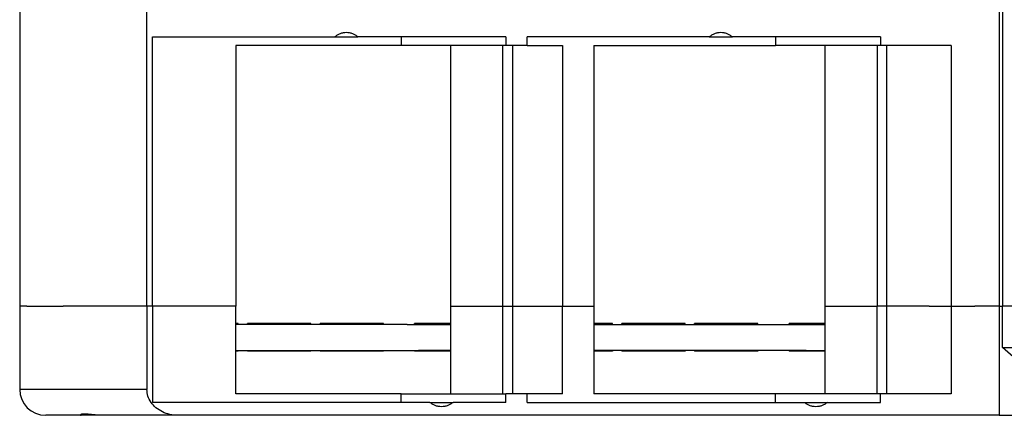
# Model space of a CAD drawing. Header units: inches. Extents: x -1176 to -691, y -1050 to -724.
# Tile 10 of 12: x -804 to -747, y -920 to -898. Entities that reach past the tile are written whole.
import ezdxf

# ---------------------------------------------------------------- set-up
doc = ezdxf.new("R2010")
doc.units = ezdxf.units.IN
doc.linetypes.add('DOT_CENTER', pattern=[14, 12, -1, 0, -1])
doc.layers.add('1', color=7, linetype='Continuous')

# ---------------------------------------------------------------- blocks, each defined once
blk = doc.blocks.new('ME_MAX_LP-MSTBO_2-2__00286672__13', base_point=(-791.728, -916.8))
at = {"color": 7, "linetype": 'Continuous'}
for p, q in [((-791.6, -915.25), (-791.728, -915.25)), ((-791.063, -915.25), (-791.6, -915.25)), ((-789.863, -915.2), (-791.063, -915.2)), ((-791.063, -915.25), (-791.063, -915.2)), ((-789.807, -915.25), (-791.063, -915.25)), ((-789.807, -915.2), (-789.863, -915.2)), ((-788.663, -915.2), (-789.807, -915.2)), ((-789.751, -915.25), (-789.807, -915.25)), ((-787.407, -915.25), (-788.091, -915.25)), ((-786.87, -915.25), (-787.407, -915.25)), ((-786.87, -915.25), (-786.87, -915.2)), ((-785.67, -915.2), (-786.87, -915.2)), ((-785.613, -915.25), (-786.87, -915.25)), ((-785.613, -915.2), (-785.67, -915.2)), ((-784.47, -915.2), (-785.613, -915.2)), ((-785.2, -915.25), (-785.613, -915.25)), ((-784.47, -915.25), (-785.2, -915.25)), ((-783.213, -915.25), (-784.47, -915.25)), ((-781.845, -915.25), (-783.213, -915.25)), ((-781.845, -915.25), (-781.42, -915.25)), ((-781.42, -915.25), (-781.192, -915.25)), ((-781.192, -915.25), (-779.343, -915.25)), ((-771.088, -915.25), (-770, -915.25)), ((-770, -915.25), (-769.463, -915.25)), ((-769.463, -915.25), (-769.463, -915.2)), ((-768.263, -915.2), (-769.463, -915.2)), ((-769.463, -915.25), (-768.207, -915.25)), ((-768.207, -915.2), (-768.263, -915.2)), ((-767.063, -915.2), (-768.207, -915.2)), ((-768.207, -915.25), (-768.151, -915.25)), ((-766.491, -915.25), (-765.807, -915.25)), ((-765.807, -915.25), (-765.27, -915.25)), ((-765.27, -915.25), (-765.27, -915.2)), ((-764.07, -915.2), (-765.27, -915.2)), ((-765.27, -915.25), (-764.013, -915.25)), ((-764.013, -915.2), (-764.07, -915.2)), ((-762.87, -915.2), (-764.013, -915.2)), ((-764.013, -915.25), (-763.6, -915.25)), ((-763.6, -915.25), (-762.87, -915.25)), ((-762.87, -915.25), (-761.613, -915.25)), ((-761.613, -915.25), (-759.82, -915.25)), ((-759.82, -915.25), (-758.828, -915.25)), ((-758.828, -915.25), (-757.76, -915.25)), ((-791.728, -916.75), (-791.6, -916.75)), ((-791.6, -916.75), (-791.063, -916.75)), ((-791.063, -916.75), (-789.807, -916.75)), ((-791.063, -916.75), (-791.063, -916.8)), ((-789.807, -916.75), (-789.751, -916.75)), ((-788.091, -916.75), (-787.407, -916.75)), ((-787.407, -916.75), (-786.87, -916.75)), ((-786.87, -916.75), (-786.87, -916.8)), ((-786.87, -916.75), (-785.613, -916.75)), ((-785.613, -916.75), (-785.2, -916.75)), ((-785.2, -916.75), (-784.47, -916.75)), ((-784.47, -916.75), (-783.213, -916.75)), ((-783.213, -916.75), (-781.845, -916.75)), ((-781.845, -916.75), (-781.42, -916.75)), ((-781.42, -916.75), (-781.192, -916.75)), ((-779.343, -916.75), (-781.192, -916.75)), ((-770, -916.75), (-771.088, -916.75)), ((-769.463, -916.75), (-770, -916.75)), ((-769.463, -916.75), (-769.463, -916.8)), ((-768.207, -916.75), (-769.463, -916.75)), ((-768.151, -916.75), (-768.207, -916.75)), ((-765.807, -916.75), (-766.491, -916.75)), ((-765.27, -916.75), (-765.807, -916.75)), ((-765.27, -916.75), (-765.27, -916.8)), ((-764.013, -916.75), (-765.27, -916.75)), ((-763.6, -916.75), (-764.013, -916.75)), ((-762.87, -916.75), (-763.6, -916.75)), ((-761.613, -916.75), (-762.87, -916.75)), ((-759.82, -916.75), (-761.613, -916.75)), ((-758.828, -916.75), (-759.82, -916.75)), ((-758.828, -916.75), (-757.76, -916.75)), ((-789.807, -916.8), (-791.063, -916.8)), ((-789.363, -916.8), (-789.807, -916.8)), ((-788.663, -916.8), (-789.363, -916.8)), ((-785.613, -916.8), (-786.87, -916.8)), ((-784.47, -916.8), (-785.613, -916.8)), ((-768.207, -916.8), (-769.463, -916.8)), ((-767.763, -916.8), (-768.207, -916.8)), ((-767.063, -916.8), (-767.763, -916.8)), ((-764.013, -916.8), (-765.27, -916.8)), ((-762.87, -916.8), (-764.013, -916.8))]:
    blk.add_line(p, q, dxfattribs=at)
blk = doc.blocks.new('ME_MAX_LP-MKDSO_2-2__00268395__14', base_point=(-791.728, -916.8))
at = {"color": 7, "linetype": 'Continuous'}
for p, q in [((-791.6, -915.2), (-791.728, -915.2)), ((-791.6, -915.25), (-791.728, -915.25)), ((-791.6, -915.25), (-791.6, -915.2)), ((-791.063, -915.25), (-791.6, -915.25)), ((-789.807, -915.25), (-791.063, -915.25)), ((-788.663, -915.2), (-789.807, -915.2)), ((-789.807, -915.25), (-789.807, -915.2)), ((-789.751, -915.25), (-789.807, -915.25)), ((-788.091, -915.25), (-789.751, -915.25)), ((-788.607, -915.2), (-788.663, -915.2)), ((-787.407, -915.2), (-788.607, -915.2)), ((-787.407, -915.25), (-788.091, -915.25)), ((-787.407, -915.25), (-787.407, -915.2)), ((-786.87, -915.25), (-787.407, -915.25)), ((-785.613, -915.25), (-786.87, -915.25)), ((-784.47, -915.2), (-785.613, -915.2)), ((-785.613, -915.25), (-785.613, -915.2)), ((-785.2, -915.25), (-785.613, -915.25)), ((-784.47, -915.25), (-785.2, -915.25)), ((-784.413, -915.2), (-784.47, -915.2)), ((-783.213, -915.25), (-784.47, -915.25)), ((-783.213, -915.2), (-784.413, -915.2)), ((-783.213, -915.25), (-783.213, -915.2)), ((-781.845, -915.25), (-783.213, -915.25)), ((-781.845, -915.25), (-781.42, -915.25)), ((-781.42, -915.25), (-781.42, -915.2)), ((-780.22, -915.2), (-781.42, -915.2)), ((-781.42, -915.25), (-781.192, -915.25)), ((-781.192, -915.25), (-779.343, -915.25)), ((-779.343, -915.2), (-780.22, -915.2)), ((-770, -915.2), (-771.088, -915.2)), ((-771.088, -915.25), (-770, -915.25)), ((-770, -915.25), (-770, -915.2)), ((-770, -915.25), (-769.463, -915.25)), ((-769.463, -915.25), (-768.207, -915.25)), ((-768.207, -915.25), (-768.207, -915.2)), ((-767.063, -915.2), (-768.207, -915.2)), ((-768.207, -915.25), (-768.151, -915.25)), ((-768.151, -915.25), (-766.491, -915.25)), ((-767.007, -915.2), (-767.063, -915.2)), ((-765.807, -915.2), (-767.007, -915.2)), ((-766.491, -915.25), (-765.807, -915.25)), ((-765.807, -915.25), (-765.807, -915.2)), ((-765.807, -915.25), (-765.27, -915.25)), ((-765.27, -915.25), (-764.013, -915.25)), ((-762.87, -915.2), (-764.013, -915.2)), ((-764.013, -915.25), (-764.013, -915.2)), ((-764.013, -915.25), (-763.6, -915.25)), ((-763.6, -915.25), (-762.87, -915.25)), ((-762.813, -915.2), (-762.87, -915.2)), ((-762.87, -915.25), (-761.613, -915.25)), ((-761.613, -915.2), (-762.813, -915.2)), ((-761.613, -915.25), (-761.613, -915.2)), ((-761.613, -915.25), (-759.82, -915.25)), ((-758.62, -915.2), (-759.82, -915.2)), ((-759.82, -915.25), (-759.82, -915.2)), ((-759.82, -915.25), (-758.828, -915.25)), ((-758.828, -915.25), (-757.76, -915.25)), ((-757.76, -915.2), (-758.62, -915.2)), ((-791.728, -916.75), (-791.6, -916.75)), ((-791.6, -916.75), (-791.063, -916.75)), ((-791.6, -916.75), (-791.6, -916.8)), ((-791.063, -916.75), (-789.807, -916.75)), ((-789.807, -916.75), (-789.751, -916.75)), ((-789.807, -916.75), (-789.807, -916.8)), ((-789.751, -916.75), (-788.091, -916.75)), ((-788.091, -916.75), (-787.407, -916.75)), ((-787.407, -916.75), (-787.407, -916.8)), ((-787.407, -916.75), (-786.87, -916.75)), ((-786.87, -916.75), (-785.613, -916.75)), ((-785.613, -916.75), (-785.613, -916.8)), ((-785.613, -916.75), (-785.2, -916.75)), ((-785.2, -916.75), (-784.47, -916.75)), ((-784.47, -916.75), (-783.213, -916.75)), ((-783.213, -916.75), (-783.213, -916.8)), ((-783.213, -916.75), (-781.845, -916.75)), ((-781.845, -916.75), (-781.42, -916.75)), ((-781.42, -916.75), (-781.42, -916.8)), ((-781.42, -916.75), (-781.192, -916.75)), ((-779.343, -916.75), (-781.192, -916.75)), ((-770, -916.75), (-771.088, -916.75)), ((-769.463, -916.75), (-770, -916.75)), ((-770, -916.75), (-770, -916.8)), ((-768.207, -916.75), (-769.463, -916.75)), ((-768.207, -916.75), (-768.207, -916.8)), ((-768.151, -916.75), (-768.207, -916.75)), ((-766.491, -916.75), (-768.151, -916.75)), ((-765.807, -916.75), (-766.491, -916.75)), ((-765.27, -916.75), (-765.807, -916.75)), ((-765.807, -916.75), (-765.807, -916.8)), ((-764.013, -916.75), (-765.27, -916.75)), ((-763.6, -916.75), (-764.013, -916.75)), ((-764.013, -916.75), (-764.013, -916.8)), ((-762.87, -916.75), (-763.6, -916.75)), ((-761.613, -916.75), (-762.87, -916.75)), ((-761.613, -916.75), (-761.613, -916.8)), ((-759.82, -916.75), (-761.613, -916.75)), ((-758.828, -916.75), (-759.82, -916.75)), ((-759.82, -916.75), (-759.82, -916.8)), ((-758.828, -916.75), (-757.76, -916.75)), ((-791.6, -916.8), (-791.728, -916.8)), ((-789.363, -916.8), (-789.807, -916.8)), ((-788.663, -916.8), (-789.363, -916.8)), ((-787.407, -916.8), (-788.663, -916.8)), ((-784.47, -916.8), (-785.613, -916.8)), ((-783.213, -916.8), (-784.47, -916.8)), ((-779.343, -916.8), (-781.42, -916.8)), ((-770, -916.8), (-771.088, -916.8)), ((-767.763, -916.8), (-768.207, -916.8)), ((-767.063, -916.8), (-767.763, -916.8)), ((-765.807, -916.8), (-767.063, -916.8)), ((-762.87, -916.8), (-764.013, -916.8)), ((-761.613, -916.8), (-762.87, -916.8)), ((-757.76, -916.8), (-759.82, -916.8))]:
    blk.add_line(p, q, dxfattribs=at)
at = {"layer": '1', "color": 2, "linetype": 'DOT_CENTER'}
for p, q in [((-788.607, -915.25), (-788.607, -915.2)), ((-784.413, -915.25), (-784.413, -915.2)), ((-767.007, -915.25), (-767.007, -915.2)), ((-762.813, -915.25), (-762.813, -915.2)), ((-788.607, -916.75), (-788.607, -916.8)), ((-784.413, -916.75), (-784.413, -916.8)), ((-767.007, -916.75), (-767.007, -916.8)), ((-762.813, -916.75), (-762.813, -916.8))]:
    blk.add_line(p, q, dxfattribs=at)
blk = doc.blocks.new('ME_MAX_67_5_DKL_H_Select__00571962__19', base_point=(-804.2, -920.5))
at = {"color": 7, "linetype": 'Continuous'}
for p, q in [((-802.7, -852.7), (-800.658, -852.7)), ((-800.658, -852.7), (-799.473, -852.7)), ((-799.473, -852.7), (-798.7, -852.7)), ((-804.2, -854.3), (-804.2, -854.2)), ((-804.2, -854.35), (-804.2, -854.3)), ((-804.2, -918.85), (-804.2, -918.9)), ((-804.2, -918.9), (-804.2, -919)), ((-800.658, -920.5), (-802.7, -920.5)), ((-799.473, -920.5), (-800.658, -920.5)), ((-798.7, -920.5), (-799.473, -920.5))]:
    blk.add_line(p, q, dxfattribs=at)
for centre, start, end in [((-802.7, -854.2), 90, 180), ((-802.7, -919), 180, 270)]:
    blk.add_arc(centre, 1.5, start, end, dxfattribs=at)
blk = doc.blocks.new('ME_MAX_GEH-L_G_2-2_H_Select__23', base_point=(-804.2, -920.5))
at = {"color": 7, "linetype": 'Continuous'}
for p, q in [((-803.79, -914.2), (-804.2, -914.2)), ((-804.2, -914.2), (-804.2, -918.85)), ((-803.79, -914.2), (-801.7, -914.2)), ((-800.65, -914.2), (-801.7, -914.2)), ((-799.65, -914.2), (-800.65, -914.2)), ((-799.096, -914.2), (-799.65, -914.2)), ((-796.888, -914.2), (-799.096, -914.2)), ((-796.862, -914.2), (-796.888, -914.2)), ((-796.862, -914.2), (-796.862, -919)), ((-796.531, -914.2), (-796.862, -914.2)), ((-796.531, -914.2), (-796.531, -919.75)), ((-795.676, -914.2), (-796.531, -914.2)), ((-793.224, -914.2), (-795.676, -914.2)), ((-792.871, -914.2), (-793.224, -914.2)), ((-792.57, -914.2), (-792.871, -914.2)), ((-792.218, -914.2), (-792.57, -914.2)), ((-791.728, -914.2), (-792.218, -914.2)), ((-791.728, -919.25), (-791.728, -914.2)), ((-779.343, -914.2), (-779.343, -919.25)), ((-779.343, -914.2), (-777.542, -914.2)), ((-777.542, -914.2), (-776.322, -914.2)), ((-776.322, -919.25), (-776.322, -914.2)), ((-776.322, -914.2), (-775.777, -914.2)), ((-775.777, -914.2), (-775.777, -919.25)), ((-775.777, -914.2), (-775.525, -914.2)), ((-775.525, -914.2), (-774.98, -914.2)), ((-774.98, -914.2), (-772.892, -914.2)), ((-772.892, -914.2), (-771.088, -914.2)), ((-772.892, -919.25), (-772.892, -914.2)), ((-771.088, -914.2), (-771.088, -919.25)), ((-757.76, -914.2), (-757.76, -919.25)), ((-757.76, -914.2), (-756.376, -914.2)), ((-756.376, -914.2), (-754.737, -914.2)), ((-754.737, -919.25), (-754.737, -914.2)), ((-754.192, -914.2), (-754.737, -914.2)), ((-754.192, -914.2), (-754.192, -919.25)), ((-753.94, -914.2), (-754.192, -914.2)), ((-753.395, -914.2), (-753.94, -914.2)), ((-751.737, -914.2), (-753.395, -914.2)), ((-751.737, -914.2), (-750.457, -914.2)), ((-750.457, -914.2), (-750.457, -919.25)), ((-750.457, -914.2), (-749.1, -914.2)), ((-747.7, -914.2), (-749.1, -914.2)), ((-747.7, -914.2), (-747.7, -914.2)), ((-747.7, -914.2), (-747.505, -914.2)), ((-747.7, -914.2), (-747.7, -920.5)), ((-747.505, -916.574), (-747.505, -914.2)), ((-747.505, -914.2), (-747.505, -914.2)), ((-746.6, -914.2), (-747.505, -914.2)), ((-747.505, -916.574), (-745.3, -916.574)), ((-745.3, -918.535), (-747.505, -916.574)), ((-804.2, -918.85), (-804.2, -918.9)), ((-804.2, -918.9), (-804.2, -919)), ((-782.196, -919.25), (-791.728, -919.25)), ((-782.196, -919.75), (-782.196, -919.25)), ((-782.196, -919.25), (-779.343, -919.25)), ((-779.343, -919.25), (-776.322, -919.25)), ((-776.322, -919.25), (-776.15, -919.25)), ((-776.15, -919.75), (-776.15, -919.25)), ((-775.777, -919.25), (-776.15, -919.25)), ((-774.933, -919.25), (-775.777, -919.25)), ((-774.933, -919.75), (-774.933, -919.25)), ((-772.892, -919.25), (-774.933, -919.25)), ((-760.591, -919.25), (-771.088, -919.25)), ((-760.591, -919.75), (-760.591, -919.25)), ((-757.76, -919.25), (-760.591, -919.25)), ((-754.737, -919.25), (-757.76, -919.25)), ((-754.544, -919.25), (-754.737, -919.25)), ((-754.544, -919.75), (-754.544, -919.25)), ((-754.192, -919.25), (-754.544, -919.25)), ((-750.457, -919.25), (-754.192, -919.25)), ((-782.196, -919.75), (-796.531, -919.75)), ((-780.536, -919.75), (-782.196, -919.75)), ((-780.536, -919.75), (-779.203, -919.75)), ((-776.15, -919.75), (-779.203, -919.75)), ((-774.933, -919.75), (-760.591, -919.75)), ((-760.591, -919.75), (-758.936, -919.75)), ((-758.936, -919.75), (-757.603, -919.75)), ((-757.603, -919.75), (-754.544, -919.75)), ((-800.658, -920.5), (-802.7, -920.5)), ((-799.473, -920.5), (-800.658, -920.5)), ((-798.7, -920.5), (-799.473, -920.5)), ((-795.073, -920.5), (-798.7, -920.5)), ((-747.7, -920.5), (-795.073, -920.5)), ((-747.7, -920.5), (-743.479, -920.5))]:
    blk.add_line(p, q, dxfattribs=at)
at = {"color": 2, "linetype": 'Continuous'}
blk.add_line((-796.862, -919), (-804.2, -919), dxfattribs=at)
at = {"color": 7, "linetype": 'Continuous'}
blk.add_arc((-802.7, -919), 1.5, 180, 270, dxfattribs=at)
for points, knots in [([(-795.073, -920.5), (-795.229, -920.49), (-795.537, -920.471), (-795.97, -920.316), (-796.345, -920.079), (-796.633, -919.766), (-796.825, -919.398), (-796.85, -919.131), (-796.862, -919)], [0, 0, 0, 0, 0.465723, 0.922373, 1.362866, 1.783934, 2.187424, 2.580406, 2.580406, 2.580406, 2.580406]), ([(-779.87, -920), (-779.932, -919.997), (-780.057, -919.991), (-780.235, -919.94), (-780.4, -919.863), (-780.491, -919.787), (-780.536, -919.75)], [0, 0, 0, 0, 0.1873831, 0.3723751, 0.5529197, 0.7276158, 0.7276158, 0.7276158, 0.7276158]), ([(-779.203, -919.75), (-779.248, -919.787), (-779.34, -919.863), (-779.504, -919.94), (-779.683, -919.991), (-779.807, -919.997), (-779.87, -920)], [0, 0, 0, 0, 0.1746961, 0.3552408, 0.5402327, 0.7276158, 0.7276158, 0.7276158, 0.7276158]), ([(-758.27, -920), (-758.332, -919.997), (-758.457, -919.991), (-758.635, -919.94), (-758.8, -919.863), (-758.891, -919.787), (-758.936, -919.75)], [0, 0, 0, 0, 0.1873831, 0.3723751, 0.5529197, 0.7276158, 0.7276158, 0.7276158, 0.7276158]), ([(-757.603, -919.75), (-757.648, -919.787), (-757.74, -919.863), (-757.904, -919.94), (-758.083, -919.991), (-758.207, -919.997), (-758.27, -920)], [0, 0, 0, 0, 0.1746961, 0.3552408, 0.5402327, 0.7276158, 0.7276158, 0.7276158, 0.7276158]), ([(-799.473, -920.5), (-799.556, -920.498), (-799.718, -920.494), (-799.948, -920.469), (-800.158, -920.445), (-800.315, -920.43), (-800.428, -920.425), (-800.495, -920.425), (-800.556, -920.429), (-800.598, -920.435), (-800.63, -920.442), (-800.648, -920.447), (-800.664, -920.453), (-800.68, -920.46), (-800.694, -920.468), (-800.698, -920.479), (-800.7, -920.483)], [0, 0, 0, 0, 0.24855, 0.486591, 0.693677, 0.883364, 0.959031, 1.031709, 1.084382, 1.141944, 1.160985, 1.182089, 1.198485, 1.212235, 1.233173, 1.245916, 1.245916, 1.245916, 1.245916]), ([(-800.7, -920.483), (-800.7, -920.484), (-800.7, -920.487), (-800.697, -920.49), (-800.694, -920.493), (-800.689, -920.495), (-800.683, -920.497), (-800.676, -920.499), (-800.668, -920.5), (-800.662, -920.5), (-800.658, -920.5)], [0, 0, 0, 0, 0.00361394, 0.00741413, 0.0112625, 0.01699942, 0.02320116, 0.03048967, 0.03825057, 0.04866626, 0.04866626, 0.04866626, 0.04866626])]:
    blk.add_open_spline(points, degree=3, knots=knots, dxfattribs=at)
blk = doc.blocks.new('ME_MAX_45_MT_G_2-2_H_Select__24', base_point=(-804.2, -914.2))
at = {"color": 7, "linetype": 'Continuous'}
for p, q in [((-804.2, -891.6), (-804.2, -914.2)), ((-796.862, -914.2), (-796.862, -891.6)), ((-747.7, -891.6), (-747.7, -914.2)), ((-747.505, -891.6), (-747.505, -914.2)), ((-796.531, -898.65), (-786.021, -898.65)), ((-796.531, -914.2), (-796.531, -898.65)), ((-786.021, -898.65), (-784.688, -898.65)), ((-782.196, -898.65), (-784.688, -898.65)), ((-782.196, -898.65), (-782.196, -899.15)), ((-776.15, -898.65), (-782.196, -898.65)), ((-776.15, -898.65), (-776.15, -899.15)), ((-764.421, -898.65), (-774.933, -898.65)), ((-774.933, -899.15), (-774.933, -898.65)), ((-764.421, -898.65), (-763.088, -898.65)), ((-760.591, -898.65), (-763.088, -898.65)), ((-754.544, -898.65), (-760.591, -898.65)), ((-760.591, -898.65), (-760.591, -899.15)), ((-754.544, -898.65), (-754.544, -899.15)), ((-782.196, -899.15), (-791.728, -899.15)), ((-791.728, -899.15), (-791.728, -914.2)), ((-779.343, -899.15), (-782.196, -899.15)), ((-776.322, -899.15), (-779.343, -899.15)), ((-779.343, -899.15), (-779.343, -914.2)), ((-776.15, -899.15), (-776.322, -899.15)), ((-776.322, -914.2), (-776.322, -899.15)), ((-775.777, -899.15), (-776.15, -899.15)), ((-774.933, -899.15), (-775.777, -899.15)), ((-775.777, -899.15), (-775.777, -914.2)), ((-774.933, -899.15), (-772.892, -899.15)), ((-772.892, -899.15), (-772.892, -914.2)), ((-771.088, -899.15), (-760.591, -899.15)), ((-771.088, -899.15), (-771.088, -914.2)), ((-757.76, -899.15), (-760.591, -899.15)), ((-754.737, -899.15), (-757.76, -899.15)), ((-757.76, -899.15), (-757.76, -914.2)), ((-754.737, -899.15), (-754.737, -914.2)), ((-754.544, -899.15), (-754.737, -899.15)), ((-754.192, -899.15), (-754.544, -899.15)), ((-750.457, -899.15), (-754.192, -899.15)), ((-754.192, -899.15), (-754.192, -914.2)), ((-750.457, -899.15), (-750.457, -914.2)), ((-803.79, -914.2), (-804.2, -914.2)), ((-803.79, -914.2), (-801.7, -914.2)), ((-800.65, -914.2), (-801.7, -914.2)), ((-799.65, -914.2), (-800.65, -914.2)), ((-799.096, -914.2), (-799.65, -914.2)), ((-796.888, -914.2), (-799.096, -914.2)), ((-796.862, -914.2), (-796.888, -914.2)), ((-796.531, -914.2), (-796.862, -914.2)), ((-795.676, -914.2), (-796.531, -914.2)), ((-793.224, -914.2), (-795.676, -914.2)), ((-792.871, -914.2), (-793.224, -914.2)), ((-792.57, -914.2), (-792.871, -914.2)), ((-792.218, -914.2), (-792.57, -914.2)), ((-791.728, -914.2), (-792.218, -914.2)), ((-779.343, -914.2), (-777.542, -914.2)), ((-777.542, -914.2), (-776.322, -914.2)), ((-776.322, -914.2), (-775.777, -914.2)), ((-775.777, -914.2), (-775.525, -914.2)), ((-775.525, -914.2), (-774.98, -914.2)), ((-774.98, -914.2), (-772.892, -914.2)), ((-772.892, -914.2), (-771.088, -914.2)), ((-757.76, -914.2), (-756.376, -914.2)), ((-756.376, -914.2), (-754.737, -914.2)), ((-754.192, -914.2), (-754.737, -914.2)), ((-753.94, -914.2), (-754.192, -914.2)), ((-753.395, -914.2), (-753.94, -914.2)), ((-751.737, -914.2), (-753.395, -914.2)), ((-751.737, -914.2), (-750.457, -914.2)), ((-750.457, -914.2), (-749.1, -914.2)), ((-747.7, -914.2), (-749.1, -914.2)), ((-747.7, -914.2), (-747.7, -914.2)), ((-747.7, -914.2), (-747.505, -914.2)), ((-747.505, -914.2), (-747.505, -914.2)), ((-746.6, -914.2), (-747.505, -914.2))]:
    blk.add_line(p, q, dxfattribs=at)
for points, knots in [([(-785.355, -898.4), (-785.417, -898.403), (-785.541, -898.409), (-785.72, -898.46), (-785.885, -898.537), (-785.976, -898.613), (-786.021, -898.65)], [0, 0, 0, 0, 0.1873831, 0.3723751, 0.5529197, 0.7276158, 0.7276158, 0.7276158, 0.7276158]), ([(-784.688, -898.65), (-784.733, -898.613), (-784.825, -898.537), (-784.989, -898.46), (-785.168, -898.409), (-785.292, -898.403), (-785.355, -898.4)], [0, 0, 0, 0, 0.1746961, 0.3552408, 0.5402327, 0.7276158, 0.7276158, 0.7276158, 0.7276158]), ([(-763.755, -898.4), (-763.817, -898.403), (-763.941, -898.409), (-764.12, -898.46), (-764.285, -898.537), (-764.376, -898.613), (-764.421, -898.65)], [0, 0, 0, 0, 0.1873831, 0.3723751, 0.5529197, 0.7276158, 0.7276158, 0.7276158, 0.7276158]), ([(-763.088, -898.65), (-763.133, -898.613), (-763.225, -898.537), (-763.389, -898.46), (-763.568, -898.409), (-763.692, -898.403), (-763.755, -898.4)], [0, 0, 0, 0, 0.1746961, 0.3552408, 0.5402327, 0.7276158, 0.7276158, 0.7276158, 0.7276158])]:
    blk.add_open_spline(points, degree=3, knots=knots, dxfattribs=at)
blk = doc.blocks.new('ME_MAX_67_5_G_2-2_H_Select__25', base_point=(-804.2, -920.5))
for name, p in [('ME_MAX_67_5_DKL_H_Select__00571962__19', (-804.2, -920.5)), ('ME_MAX_45_MT_G_2-2_H_Select__24', (-804.2, -914.2)), ('ME_MAX_GEH-L_G_2-2_H_Select__23', (-804.2, -920.5)), ('ME_MAX_LP-MSTBO_2-2__00286672__13', (-791.728, -916.8)), ('ME_MAX_LP-MKDSO_2-2__00268395__14', (-791.728, -916.8))]:
    blk.add_blockref(name, p)
blk = doc.blocks.new('Rckans1', base_point=(-747.4, -886.6))
blk.add_blockref('ME_MAX_67_5_G_2-2_H_Select__25', (-804.2, -920.5))

msp = doc.modelspace()

# ---------------------------------------------------------------- block references
msp.add_blockref('Rckans1', (-747.4, -886.6))

doc.saveas('drawing.dxf')
